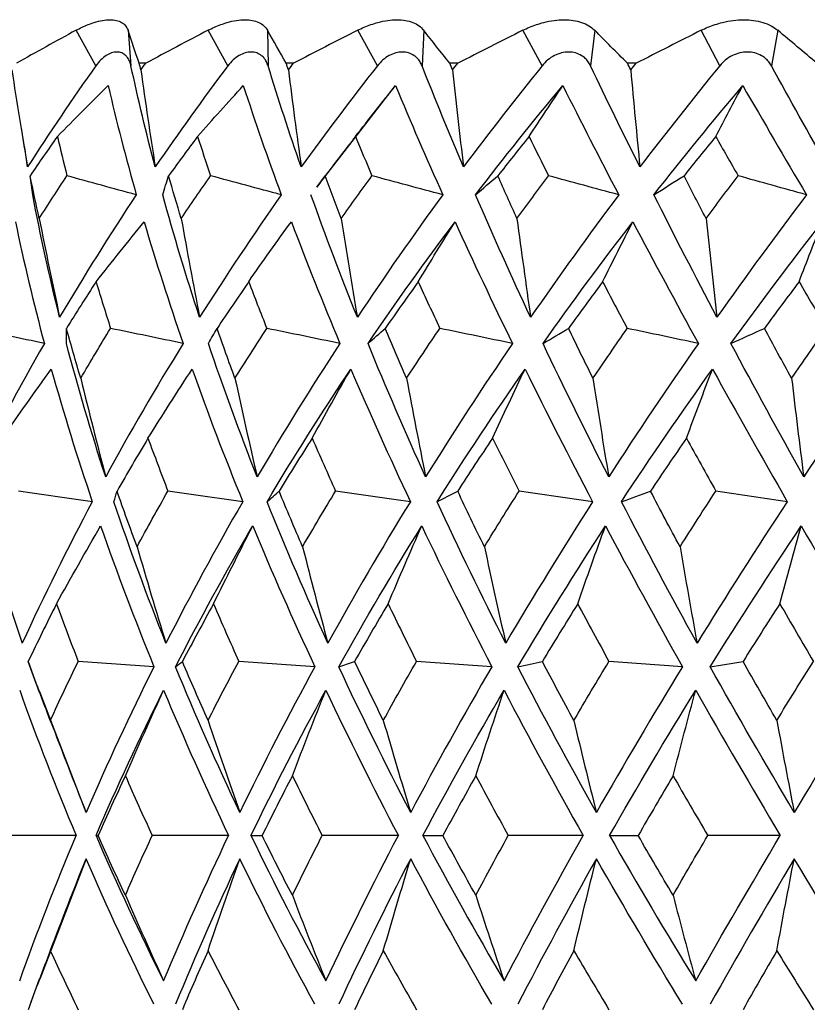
# Paper-space layout '_Front' of a CAD drawing. Header units: millimetres. Extents: x -25 to 96, y -3 to 362.
# Tile 6 of 15: x -17 to -8, y 141 to 153. Entities that reach past the tile are written whole.
import ezdxf

# ---------------------------------------------------------------- set-up
doc = ezdxf.new("R2010")
doc.units = ezdxf.units.MM

psp = doc.layouts.new('_Front')

# ---------------------------------------------------------------- linework, layer by layer
at = {"color": 7, "linetype": 'Continuous', "lineweight": 25}
for p, q in [((-16.294, 152.367), (-16.531, 152.79)), ((-15.912, 152.79), (-15.877, 152.367)), ((-14.722, 152.367), (-14.959, 152.79)), ((-14.251, 152.79), (-14.244, 152.367)), ((-12.942, 152.367), (-13.177, 152.79)), ((-12.39, 152.79), (-12.411, 152.367)), ((-10.981, 152.367), (-11.21, 152.79)), ((-10.355, 152.79), (-10.404, 152.367)), ((-8.866, 152.367), (-9.086, 152.79)), ((-8.175, 152.79), (-8.251, 152.367)), ((-15.7, 152.397), (-15.778, 152.397)), ((-13.94, 152.397), (-14.028, 152.397)), ((-11.984, 152.397), (-12.081, 152.397)), ((-9.86, 152.397), (-9.964, 152.397)), ((-13.622, 150.973), (-12.726, 152.131)), ((-17.186, 151.627), (-17.147, 151.391)), ((-17.108, 151.163), (-17.142, 151.392)), ((-13.663, 150.923), (-13.563, 151.057)), ((-13.62, 150.982), (-13.664, 150.923)), ((-17.1, 145.274), (-16.969, 144.909)), ((-16.411, 143.476), (-16.961, 144.912)), ((-16.411, 142.924), (-16.961, 141.488)), ((-16.969, 141.491), (-17.1, 141.126))]:
    psp.add_line(p, q, dxfattribs=at)
for points, knots in [([(-16.531, 152.79), (-16.507, 152.803), (-16.458, 152.828), (-16.386, 152.859), (-16.303, 152.888), (-16.214, 152.91), (-16.125, 152.919), (-16.048, 152.91), (-15.986, 152.885), (-15.937, 152.846), (-15.92, 152.809), (-15.912, 152.79)], [0, 0, 0, 0, 0.081752, 0.164931, 0.250654, 0.376507, 0.500448, 0.624254, 0.749972, 0.877224, 1, 1, 1, 1]), ([(-14.959, 152.79), (-14.934, 152.803), (-14.883, 152.828), (-14.806, 152.859), (-14.717, 152.888), (-14.619, 152.91), (-14.518, 152.919), (-14.429, 152.91), (-14.353, 152.885), (-14.29, 152.846), (-14.264, 152.809), (-14.251, 152.79)], [0, 0, 0, 0, 0.081752, 0.164931, 0.250654, 0.376507, 0.500448, 0.624254, 0.749972, 0.877224, 1, 1, 1, 1]), ([(-13.177, 152.79), (-13.151, 152.803), (-13.098, 152.828), (-13.018, 152.859), (-12.923, 152.888), (-12.818, 152.91), (-12.707, 152.919), (-12.607, 152.91), (-12.518, 152.885), (-12.443, 152.846), (-12.408, 152.809), (-12.39, 152.79)], [0, 0, 0, 0, 0.081752, 0.164931, 0.250654, 0.376507, 0.500448, 0.624254, 0.749972, 0.877224, 1, 1, 1, 1]), ([(-11.21, 152.79), (-11.184, 152.803), (-11.13, 152.828), (-11.047, 152.859), (-10.949, 152.888), (-10.837, 152.91), (-10.718, 152.919), (-10.608, 152.91), (-10.508, 152.885), (-10.42, 152.846), (-10.377, 152.809), (-10.355, 152.79)], [0, 0, 0, 0, 0.081752, 0.164931, 0.250654, 0.376507, 0.500448, 0.624254, 0.749972, 0.877224, 1, 1, 1, 1]), ([(-9.086, 152.79), (-9.06, 152.803), (-9.006, 152.828), (-8.921, 152.859), (-8.82, 152.888), (-8.705, 152.91), (-8.579, 152.919), (-8.46, 152.91), (-8.351, 152.885), (-8.252, 152.846), (-8.2, 152.809), (-8.175, 152.79)], [0, 0, 0, 0, 0.081752, 0.164931, 0.250654, 0.376507, 0.500448, 0.624254, 0.749972, 0.877224, 1, 1, 1, 1]), ([(-15.877, 152.367), (-15.881, 152.384), (-15.89, 152.416), (-15.911, 152.457), (-15.942, 152.494), (-15.986, 152.523), (-16.044, 152.534), (-16.108, 152.523), (-16.173, 152.491), (-16.238, 152.44), (-16.276, 152.392), (-16.294, 152.367)], [0, 0, 0, 0, 0.0831956, 0.1658512, 0.2502114, 0.3747786, 0.4998885, 0.625105, 0.7498817, 0.8755772, 1, 1, 1, 1]), ([(-14.244, 152.367), (-14.25, 152.384), (-14.262, 152.416), (-14.288, 152.457), (-14.326, 152.494), (-14.378, 152.523), (-14.446, 152.534), (-14.517, 152.523), (-14.59, 152.491), (-14.661, 152.44), (-14.702, 152.392), (-14.722, 152.367)], [0, 0, 0, 0, 0.083196, 0.165851, 0.250211, 0.374779, 0.499889, 0.625105, 0.749882, 0.875577, 1, 1, 1, 1]), ([(-12.411, 152.367), (-12.418, 152.384), (-12.433, 152.416), (-12.465, 152.457), (-12.509, 152.494), (-12.569, 152.523), (-12.644, 152.534), (-12.723, 152.523), (-12.803, 152.491), (-12.879, 152.44), (-12.921, 152.392), (-12.942, 152.367)], [0, 0, 0, 0, 0.0831956, 0.1658512, 0.2502114, 0.3747786, 0.4998885, 0.625105, 0.7498817, 0.8755772, 1, 1, 1, 1]), ([(-10.404, 152.367), (-10.413, 152.384), (-10.43, 152.416), (-10.467, 152.457), (-10.517, 152.494), (-10.583, 152.523), (-10.665, 152.534), (-10.751, 152.523), (-10.835, 152.491), (-10.916, 152.44), (-10.959, 152.392), (-10.981, 152.367)], [0, 0, 0, 0, 0.083196, 0.165851, 0.250211, 0.374779, 0.499889, 0.625105, 0.749882, 0.875577, 1, 1, 1, 1]), ([(-8.251, 152.367), (-8.261, 152.384), (-8.281, 152.416), (-8.322, 152.457), (-8.377, 152.494), (-8.448, 152.523), (-8.536, 152.534), (-8.627, 152.523), (-8.716, 152.491), (-8.799, 152.44), (-8.844, 152.392), (-8.866, 152.367)], [0, 0, 0, 0, 0.083196, 0.165851, 0.250211, 0.374779, 0.499889, 0.625105, 0.749882, 0.875577, 1, 1, 1, 1])]:
    psp.add_open_spline(points, degree=3, knots=knots, dxfattribs=at)
for points in [[(-16.531, 152.79), (-16.769, 152.66), (-17.005, 152.529), (-17.24, 152.397)], [(-15.778, 152.397), (-15.826, 152.529), (-15.87, 152.66), (-15.912, 152.79)], [(-14.959, 152.79), (-15.207, 152.66), (-15.455, 152.529), (-15.7, 152.397)], [(-14.028, 152.397), (-14.105, 152.529), (-14.18, 152.66), (-14.251, 152.79)], [(-13.177, 152.79), (-13.432, 152.66), (-13.687, 152.529), (-13.94, 152.397)], [(-12.081, 152.397), (-12.187, 152.529), (-12.29, 152.66), (-12.39, 152.79)], [(-11.21, 152.79), (-11.469, 152.66), (-11.727, 152.529), (-11.984, 152.397)], [(-9.964, 152.397), (-10.097, 152.529), (-10.227, 152.66), (-10.355, 152.79)], [(-9.086, 152.79), (-9.344, 152.66), (-9.602, 152.529), (-9.86, 152.397)], [(-7.707, 152.397), (-7.865, 152.529), (-8.021, 152.66), (-8.175, 152.79)], [(-16.294, 152.367), (-16.577, 151.971), (-16.848, 151.569), (-17.108, 151.163)], [(-15.588, 151.163), (-15.695, 151.569), (-15.791, 151.971), (-15.877, 152.367)], [(-15.759, 152.317), (-15.766, 152.344), (-15.772, 152.37), (-15.778, 152.397)], [(-15.759, 152.317), (-15.74, 152.344), (-15.72, 152.37), (-15.7, 152.397)], [(-14.722, 152.367), (-15.021, 151.971), (-15.31, 151.569), (-15.588, 151.163)], [(-13.85, 151.163), (-13.991, 151.569), (-14.122, 151.971), (-14.244, 152.367)], [(-14.002, 152.317), (-14.011, 152.344), (-14.019, 152.37), (-14.028, 152.397)], [(-14.002, 152.317), (-13.981, 152.344), (-13.961, 152.37), (-13.94, 152.397)], [(-12.942, 152.367), (-13.254, 151.971), (-13.557, 151.569), (-13.85, 151.163)], [(-11.917, 151.163), (-12.09, 151.569), (-12.254, 151.971), (-12.411, 152.367)], [(-12.048, 152.317), (-12.059, 152.344), (-12.07, 152.37), (-12.081, 152.397)], [(-12.048, 152.317), (-12.027, 152.344), (-12.006, 152.37), (-11.984, 152.397)], [(-10.981, 152.367), (-11.301, 151.971), (-11.613, 151.569), (-11.917, 151.163)], [(-9.817, 151.163), (-10.019, 151.569), (-10.215, 151.971), (-10.404, 152.367)], [(-9.925, 152.317), (-9.938, 152.344), (-9.951, 152.37), (-9.964, 152.397)], [(-9.925, 152.317), (-9.903, 152.344), (-9.882, 152.37), (-9.86, 152.397)], [(-8.866, 152.367), (-9.19, 151.971), (-9.507, 151.569), (-9.817, 151.163)], [(-7.579, 151.163), (-7.808, 151.569), (-8.032, 151.971), (-8.251, 152.367)], [(-17.296, 152.317), (-17.236, 151.931), (-17.174, 151.547), (-17.108, 151.163)], [(-15.759, 152.317), (-15.705, 151.931), (-15.648, 151.547), (-15.588, 151.163)], [(-14.002, 152.317), (-13.954, 151.931), (-13.903, 151.547), (-13.85, 151.163)], [(-12.048, 152.317), (-12.006, 151.931), (-11.963, 151.547), (-11.917, 151.163)], [(-9.925, 152.317), (-9.891, 151.931), (-9.855, 151.547), (-9.817, 151.163)], [(-16.753, 151.525), (-16.553, 151.729), (-16.351, 151.931), (-16.148, 152.131)], [(-16.148, 152.131), (-16.049, 151.703), (-15.937, 151.27), (-15.813, 150.83)], [(-15.084, 151.525), (-14.903, 151.729), (-14.722, 151.931), (-14.539, 152.131)], [(-14.539, 152.131), (-14.399, 151.703), (-14.249, 151.27), (-14.087, 150.83)], [(-13.203, 151.525), (-13.045, 151.729), (-12.886, 151.931), (-12.726, 152.131)], [(-12.726, 152.131), (-12.548, 151.703), (-12.36, 151.27), (-12.163, 150.83)], [(-11.774, 150.83), (-11.438, 151.27), (-11.091, 151.703), (-10.734, 152.131)], [(-11.136, 151.525), (-11.003, 151.729), (-10.869, 151.931), (-10.734, 152.131)], [(-10.734, 152.131), (-10.52, 151.703), (-10.298, 151.27), (-10.068, 150.83)], [(-9.65, 150.83), (-9.306, 151.27), (-8.953, 151.703), (-8.592, 152.131)], [(-8.914, 151.525), (-8.807, 151.729), (-8.7, 151.931), (-8.592, 152.131)], [(-8.592, 152.131), (-8.344, 151.703), (-8.091, 151.27), (-7.833, 150.83)], [(-16.753, 151.525), (-16.863, 151.37), (-16.971, 151.214), (-17.077, 151.057)], [(-16.753, 151.525), (-16.717, 151.37), (-16.679, 151.214), (-16.639, 151.057)], [(-15.084, 151.525), (-15.2, 151.37), (-15.315, 151.214), (-15.428, 151.057)], [(-15.084, 151.525), (-15.033, 151.37), (-14.982, 151.214), (-14.928, 151.057)], [(-13.203, 151.525), (-13.324, 151.37), (-13.445, 151.214), (-13.563, 151.057)], [(-13.203, 151.525), (-13.139, 151.37), (-13.074, 151.214), (-13.007, 151.057)], [(-11.136, 151.525), (-11.261, 151.37), (-11.385, 151.214), (-11.508, 151.057)], [(-11.136, 151.525), (-11.06, 151.37), (-10.982, 151.214), (-10.904, 151.057)], [(-8.914, 151.525), (-9.04, 151.37), (-9.166, 151.214), (-9.291, 151.057)], [(-8.914, 151.525), (-8.826, 151.37), (-8.737, 151.214), (-8.647, 151.057)], [(-16.969, 150.548), (-17.007, 150.718), (-17.043, 150.887), (-17.077, 151.057)], [(-17.047, 150.83), (-17.058, 150.906), (-17.067, 150.982), (-17.077, 151.057)], [(-16.969, 150.548), (-16.861, 150.718), (-16.752, 150.887), (-16.639, 151.057)], [(-15.813, 150.83), (-16.088, 150.906), (-16.364, 150.982), (-16.639, 151.057)], [(-15.499, 150.83), (-15.476, 150.906), (-15.452, 150.982), (-15.428, 151.057)], [(-15.278, 150.548), (-15.33, 150.718), (-15.38, 150.887), (-15.428, 151.057)], [(-15.278, 150.548), (-15.164, 150.718), (-15.047, 150.887), (-14.928, 151.057)], [(-14.087, 150.83), (-14.367, 150.906), (-14.648, 150.982), (-14.928, 151.057)], [(-13.373, 150.548), (-13.438, 150.718), (-13.501, 150.887), (-13.563, 151.057)], [(-13.373, 150.548), (-13.253, 150.718), (-13.131, 150.887), (-13.007, 151.057)], [(-12.163, 150.83), (-12.444, 150.906), (-12.726, 150.982), (-13.007, 151.057)], [(-11.774, 150.83), (-11.686, 150.906), (-11.598, 150.982), (-11.508, 151.057)], [(-11.28, 150.548), (-11.357, 150.718), (-11.433, 150.887), (-11.508, 151.057)], [(-11.28, 150.548), (-11.156, 150.718), (-11.031, 150.887), (-10.904, 151.057)], [(-10.068, 150.83), (-10.347, 150.906), (-10.625, 150.982), (-10.904, 151.057)], [(-9.65, 150.83), (-9.531, 150.906), (-9.412, 150.982), (-9.291, 151.057)], [(-9.028, 150.548), (-9.117, 150.718), (-9.205, 150.887), (-9.291, 151.057)], [(-9.028, 150.548), (-8.903, 150.718), (-8.776, 150.887), (-8.647, 151.057)], [(-7.833, 150.83), (-8.104, 150.906), (-8.375, 150.982), (-8.647, 151.057)], [(-16.726, 149.373), (-16.849, 149.864), (-16.956, 150.35), (-17.047, 150.83)], [(-15.813, 150.83), (-16.133, 150.35), (-16.437, 149.864), (-16.726, 149.373)], [(-15.059, 149.373), (-15.22, 149.864), (-15.367, 150.35), (-15.499, 150.83)], [(-14.087, 150.83), (-14.425, 150.35), (-14.749, 149.864), (-15.059, 149.373)], [(-13.181, 149.373), (-13.378, 149.864), (-13.562, 150.35), (-13.733, 150.83)], [(-12.163, 150.83), (-12.515, 150.35), (-12.854, 149.864), (-13.181, 149.373)], [(-11.118, 149.373), (-11.348, 149.864), (-11.566, 150.35), (-11.774, 150.83)], [(-10.068, 150.83), (-10.429, 150.35), (-10.778, 149.864), (-11.118, 149.373)], [(-8.899, 149.373), (-9.158, 149.864), (-9.409, 150.35), (-9.65, 150.83)], [(-7.833, 150.83), (-8.196, 150.35), (-8.552, 149.864), (-8.899, 149.373)], [(-17.252, 150.509), (-17.153, 150.031), (-17.038, 149.548), (-16.908, 149.06)], [(-16.969, 150.548), (-16.891, 150.155), (-16.81, 149.764), (-16.726, 149.373)], [(-16.292, 149.796), (-16.103, 150.036), (-15.912, 150.274), (-15.72, 150.509)], [(-15.72, 150.509), (-15.579, 150.031), (-15.424, 149.548), (-15.255, 149.06)], [(-15.278, 150.548), (-15.208, 150.155), (-15.135, 149.764), (-15.059, 149.373)], [(-14.475, 149.796), (-14.307, 150.036), (-14.138, 150.274), (-13.967, 150.509)], [(-13.967, 150.509), (-13.786, 150.031), (-13.593, 149.548), (-13.388, 149.06)], [(-13.373, 150.548), (-13.312, 150.155), (-13.248, 149.764), (-13.181, 149.373)], [(-13.054, 149.06), (-12.721, 149.548), (-12.376, 150.031), (-12.018, 150.509)], [(-12.455, 149.796), (-12.31, 150.036), (-12.165, 150.274), (-12.018, 150.509)], [(-12.018, 150.509), (-11.8, 150.031), (-11.572, 149.548), (-11.334, 149.06)], [(-11.28, 150.548), (-11.228, 150.155), (-11.174, 149.764), (-11.118, 149.373)], [(-10.97, 149.06), (-10.624, 149.548), (-10.268, 150.031), (-9.9, 150.509)], [(-10.26, 149.796), (-10.141, 150.036), (-10.021, 150.273), (-9.9, 150.509)], [(-9.9, 150.509), (-9.648, 150.031), (-9.388, 149.548), (-9.12, 149.06)], [(-9.028, 150.548), (-8.987, 150.155), (-8.944, 149.764), (-8.899, 149.373)], [(-8.732, 149.06), (-8.378, 149.548), (-8.015, 150.031), (-7.643, 150.509)], [(-7.921, 149.796), (-7.829, 150.036), (-7.736, 150.274), (-7.643, 150.509)], [(-16.292, 149.796), (-16.412, 149.611), (-16.53, 149.425), (-16.645, 149.239)], [(-16.292, 149.796), (-16.236, 149.611), (-16.179, 149.425), (-16.12, 149.239)], [(-14.475, 149.796), (-14.602, 149.611), (-14.728, 149.425), (-14.851, 149.239)], [(-14.475, 149.796), (-14.405, 149.611), (-14.333, 149.425), (-14.259, 149.239)], [(-12.455, 149.796), (-12.588, 149.611), (-12.72, 149.425), (-12.849, 149.239)], [(-12.455, 149.796), (-12.371, 149.611), (-12.286, 149.425), (-12.199, 149.239)], [(-10.26, 149.796), (-10.397, 149.611), (-10.533, 149.425), (-10.666, 149.239)], [(-10.26, 149.796), (-10.164, 149.611), (-10.066, 149.425), (-9.967, 149.239)], [(-7.921, 149.796), (-8.06, 149.611), (-8.198, 149.425), (-8.334, 149.239)], [(-7.921, 149.796), (-7.813, 149.611), (-7.705, 149.425), (-7.596, 149.239)], [(-16.908, 149.06), (-17.19, 149.12), (-17.472, 149.18), (-17.754, 149.239)], [(-16.645, 149.06), (-16.646, 149.12), (-16.645, 149.18), (-16.645, 149.239)], [(-16.475, 148.645), (-16.534, 148.843), (-16.59, 149.042), (-16.645, 149.239)], [(-16.475, 148.645), (-16.359, 148.843), (-16.241, 149.042), (-16.12, 149.239)], [(-15.255, 149.06), (-15.543, 149.12), (-15.831, 149.18), (-16.12, 149.239)], [(-14.955, 149.06), (-14.921, 149.12), (-14.886, 149.18), (-14.851, 149.239)], [(-14.638, 148.645), (-14.711, 148.843), (-14.782, 149.042), (-14.851, 149.239)], [(-14.638, 148.645), (-14.514, 148.843), (-14.388, 149.042), (-14.259, 149.239)], [(-13.388, 149.06), (-13.679, 149.12), (-13.969, 149.18), (-14.259, 149.239)], [(-13.054, 149.06), (-12.986, 149.12), (-12.918, 149.18), (-12.849, 149.239)], [(-12.595, 148.645), (-12.681, 148.843), (-12.766, 149.042), (-12.849, 149.239)], [(-12.595, 148.645), (-12.465, 148.843), (-12.333, 149.042), (-12.199, 149.239)], [(-11.334, 149.06), (-11.622, 149.12), (-11.91, 149.18), (-12.199, 149.239)], [(-10.97, 149.06), (-10.87, 149.12), (-10.768, 149.18), (-10.666, 149.239)], [(-10.375, 148.645), (-10.474, 148.843), (-10.571, 149.042), (-10.666, 149.239)], [(-10.375, 148.645), (-10.241, 148.843), (-10.105, 149.042), (-9.967, 149.239)], [(-9.12, 149.06), (-9.402, 149.12), (-9.685, 149.18), (-9.967, 149.239)], [(-8.732, 149.06), (-8.6, 149.12), (-8.468, 149.18), (-8.334, 149.239)], [(-8.01, 148.645), (-8.119, 148.843), (-8.227, 149.042), (-8.334, 149.239)], [(-8.01, 148.645), (-7.873, 148.843), (-7.735, 149.042), (-7.596, 149.239)], [(-16.908, 149.06), (-17.209, 148.534), (-17.491, 148.005), (-17.755, 147.472)], [(-16.178, 147.472), (-16.351, 148.005), (-16.507, 148.534), (-16.645, 149.06)], [(-15.255, 149.06), (-15.58, 148.534), (-15.887, 148.005), (-16.178, 147.472)], [(-14.374, 147.472), (-14.583, 148.005), (-14.777, 148.534), (-14.955, 149.06)], [(-13.388, 149.06), (-13.732, 148.534), (-14.06, 148.005), (-14.374, 147.472)], [(-12.368, 147.472), (-12.61, 148.005), (-12.839, 148.534), (-13.054, 149.06)], [(-11.334, 149.06), (-11.691, 148.534), (-12.036, 148.005), (-12.368, 147.472)], [(-10.188, 147.472), (-10.46, 148.005), (-10.721, 148.534), (-10.97, 149.06)], [(-9.12, 149.06), (-9.486, 148.534), (-9.842, 148.005), (-10.188, 147.472)], [(-7.866, 147.472), (-8.164, 148.005), (-8.452, 148.534), (-8.732, 149.06)], [(-6.778, 149.06), (-7.148, 148.534), (-7.511, 148.005), (-7.866, 147.472)], [(-17.408, 147.933), (-17.216, 148.21), (-17.021, 148.484), (-16.825, 148.755)], [(-16.825, 148.755), (-16.679, 148.233), (-16.517, 147.707), (-16.337, 147.176)], [(-15.674, 147.933), (-15.5, 148.21), (-15.325, 148.484), (-15.148, 148.755)], [(-15.148, 148.755), (-14.963, 148.233), (-14.762, 147.707), (-14.546, 147.176)], [(-14.256, 147.176), (-13.939, 147.707), (-13.607, 148.233), (-13.259, 148.755)], [(-13.719, 147.933), (-13.567, 148.21), (-13.414, 148.484), (-13.259, 148.755)], [(-13.259, 148.755), (-13.036, 148.233), (-12.8, 147.707), (-12.55, 147.176)], [(-12.232, 147.176), (-11.896, 147.707), (-11.547, 148.233), (-11.184, 148.755)], [(-11.572, 147.933), (-11.444, 148.21), (-11.315, 148.484), (-11.184, 148.755)], [(-11.184, 148.755), (-10.926, 148.233), (-10.658, 147.707), (-10.379, 147.176)], [(-10.036, 147.176), (-9.686, 147.707), (-9.324, 148.233), (-8.952, 148.755)], [(-9.262, 147.933), (-9.16, 148.21), (-9.056, 148.484), (-8.952, 148.755)], [(-8.952, 148.755), (-8.663, 148.233), (-8.366, 147.707), (-8.062, 147.176)], [(-16.475, 148.645), (-16.379, 148.252), (-16.28, 147.861), (-16.178, 147.472)], [(-14.638, 148.645), (-14.553, 148.252), (-14.465, 147.861), (-14.374, 147.472)], [(-12.595, 148.645), (-12.522, 148.252), (-12.446, 147.861), (-12.368, 147.472)], [(-10.375, 148.645), (-10.315, 148.252), (-10.253, 147.861), (-10.188, 147.472)], [(-8.01, 148.645), (-7.964, 148.252), (-7.915, 147.861), (-7.866, 147.472)], [(-15.674, 147.933), (-15.799, 147.723), (-15.922, 147.512), (-16.042, 147.301)], [(-15.674, 147.933), (-15.597, 147.723), (-15.518, 147.512), (-15.437, 147.301)], [(-13.719, 147.933), (-13.853, 147.723), (-13.984, 147.512), (-14.113, 147.301)], [(-13.719, 147.933), (-13.628, 147.723), (-13.535, 147.512), (-13.44, 147.301)], [(-11.572, 147.933), (-11.712, 147.723), (-11.85, 147.512), (-11.986, 147.301)], [(-11.572, 147.933), (-11.468, 147.723), (-11.362, 147.512), (-11.255, 147.301)], [(-9.262, 147.933), (-9.407, 147.723), (-9.549, 147.512), (-9.69, 147.301)], [(-9.262, 147.933), (-9.146, 147.723), (-9.03, 147.512), (-8.912, 147.301)], [(-16.337, 147.176), (-16.631, 147.218), (-16.924, 147.26), (-17.217, 147.301)], [(-16.08, 147.176), (-16.068, 147.218), (-16.055, 147.26), (-16.042, 147.301)], [(-15.804, 146.639), (-15.886, 146.86), (-15.966, 147.081), (-16.042, 147.301)], [(-15.804, 146.639), (-15.684, 146.86), (-15.562, 147.081), (-15.437, 147.301)], [(-14.546, 147.176), (-14.843, 147.218), (-15.14, 147.26), (-15.437, 147.301)], [(-14.256, 147.176), (-14.209, 147.218), (-14.161, 147.26), (-14.113, 147.301)], [(-13.833, 146.639), (-13.929, 146.86), (-14.022, 147.081), (-14.113, 147.301)], [(-13.833, 146.639), (-13.705, 146.86), (-13.574, 147.081), (-13.44, 147.301)], [(-12.55, 147.176), (-12.847, 147.218), (-13.144, 147.26), (-13.44, 147.301)], [(-12.232, 147.176), (-12.151, 147.218), (-12.069, 147.26), (-11.986, 147.301)], [(-11.668, 146.639), (-11.776, 146.86), (-11.882, 147.081), (-11.986, 147.301)], [(-11.668, 146.639), (-11.532, 146.86), (-11.395, 147.081), (-11.255, 147.301)], [(-10.379, 147.176), (-10.671, 147.218), (-10.963, 147.26), (-11.255, 147.301)], [(-10.036, 147.176), (-9.922, 147.218), (-9.806, 147.26), (-9.69, 147.301)], [(-9.339, 146.639), (-9.458, 146.86), (-9.575, 147.081), (-9.69, 147.301)], [(-9.339, 146.639), (-9.198, 146.86), (-9.056, 147.081), (-8.912, 147.301)], [(-8.062, 147.176), (-8.345, 147.218), (-8.628, 147.26), (-8.912, 147.301)], [(-16.337, 147.176), (-16.635, 146.617), (-16.913, 146.056), (-17.171, 145.492)], [(-15.46, 145.492), (-15.686, 146.056), (-15.892, 146.617), (-16.08, 147.176)], [(-14.546, 147.176), (-14.868, 146.617), (-15.173, 146.056), (-15.46, 145.492)], [(-13.532, 145.492), (-13.79, 146.056), (-14.031, 146.617), (-14.256, 147.176)], [(-12.55, 147.176), (-12.893, 146.617), (-13.22, 146.056), (-13.532, 145.492)], [(-11.414, 145.492), (-11.701, 146.056), (-11.974, 146.617), (-12.232, 147.176)], [(-10.379, 147.176), (-10.736, 146.617), (-11.081, 146.056), (-11.414, 145.492)], [(-9.136, 145.492), (-9.448, 146.056), (-9.748, 146.617), (-10.036, 147.176)], [(-8.062, 147.176), (-8.429, 146.617), (-8.788, 146.056), (-9.136, 145.492)], [(-16.763, 145.96), (-16.59, 146.272), (-16.415, 146.58), (-16.238, 146.887)], [(-16.238, 146.887), (-16.044, 146.331), (-15.832, 145.772), (-15.603, 145.21)], [(-15.346, 145.21), (-15.058, 145.772), (-14.751, 146.331), (-14.427, 146.887)], [(-14.893, 145.96), (-14.74, 146.272), (-14.584, 146.58), (-14.427, 146.887)], [(-14.427, 146.887), (-14.196, 146.331), (-13.949, 145.772), (-13.687, 145.21)], [(-13.402, 145.21), (-13.088, 145.772), (-12.759, 146.331), (-12.414, 146.887)], [(-12.815, 145.96), (-12.683, 146.272), (-12.549, 146.58), (-12.414, 146.887)], [(-12.414, 146.887), (-12.149, 146.331), (-11.871, 145.772), (-11.58, 145.21)], [(-11.27, 145.21), (-10.935, 145.772), (-10.587, 146.331), (-10.226, 146.887)], [(-10.557, 145.96), (-10.448, 146.272), (-10.338, 146.58), (-10.226, 146.887)], [(-10.226, 146.887), (-9.931, 146.331), (-9.625, 145.772), (-9.31, 145.21)], [(-8.979, 145.21), (-8.629, 145.772), (-8.267, 146.331), (-7.895, 146.887)], [(-8.15, 145.96), (-8.066, 146.272), (-7.981, 146.58), (-7.895, 146.887)], [(-7.895, 146.887), (-7.574, 146.331), (-7.245, 145.772), (-6.909, 145.21)], [(-17.553, 146.639), (-17.429, 146.255), (-17.302, 145.873), (-17.171, 145.492)], [(-15.804, 146.639), (-15.693, 146.255), (-15.578, 145.873), (-15.46, 145.492)], [(-13.833, 146.639), (-13.736, 146.255), (-13.635, 145.873), (-13.532, 145.492)], [(-11.668, 146.639), (-11.586, 146.255), (-11.501, 145.873), (-11.414, 145.492)], [(-9.339, 146.639), (-9.273, 146.255), (-9.206, 145.873), (-9.136, 145.492)], [(-16.763, 145.96), (-16.878, 145.732), (-16.991, 145.503), (-17.1, 145.274)], [(-16.763, 145.96), (-16.68, 145.732), (-16.594, 145.503), (-16.505, 145.274)], [(-14.893, 145.96), (-15.02, 145.732), (-15.143, 145.503), (-15.264, 145.274)], [(-14.893, 145.96), (-14.796, 145.732), (-14.696, 145.503), (-14.593, 145.274)], [(-12.815, 145.96), (-12.95, 145.732), (-13.083, 145.503), (-13.214, 145.274)], [(-12.815, 145.96), (-12.704, 145.732), (-12.592, 145.503), (-12.477, 145.274)], [(-10.557, 145.96), (-10.699, 145.732), (-10.839, 145.503), (-10.978, 145.274)], [(-10.557, 145.96), (-10.435, 145.732), (-10.311, 145.503), (-10.185, 145.274)], [(-8.15, 145.96), (-8.298, 145.732), (-8.444, 145.503), (-8.588, 145.274)], [(-8.15, 145.96), (-8.018, 145.732), (-7.885, 145.503), (-7.751, 145.274)], [(-16.837, 144.571), (-16.928, 144.806), (-17.016, 145.04), (-17.1, 145.274)], [(-16.837, 144.571), (-16.729, 144.806), (-16.618, 145.04), (-16.505, 145.274)], [(-15.603, 145.21), (-15.904, 145.231), (-16.204, 145.253), (-16.505, 145.274)], [(-15.603, 145.21), (-15.891, 144.633), (-16.16, 144.055), (-16.411, 143.476)], [(-15.346, 145.21), (-15.319, 145.231), (-15.292, 145.253), (-15.264, 145.274)], [(-14.581, 143.476), (-14.854, 144.055), (-15.11, 144.633), (-15.346, 145.21)], [(-14.959, 144.571), (-15.064, 144.806), (-15.166, 145.04), (-15.264, 145.274)], [(-14.959, 144.571), (-14.84, 144.806), (-14.718, 145.04), (-14.593, 145.274)], [(-13.687, 145.21), (-13.989, 145.231), (-14.291, 145.253), (-14.593, 145.274)], [(-13.687, 145.21), (-14.002, 144.633), (-14.299, 144.055), (-14.581, 143.476)], [(-13.402, 145.21), (-13.34, 145.231), (-13.277, 145.253), (-13.214, 145.274)], [(-12.546, 143.476), (-12.848, 144.055), (-13.133, 144.633), (-13.402, 145.21)], [(-12.872, 144.571), (-12.988, 144.806), (-13.102, 145.04), (-13.214, 145.274)], [(-12.872, 144.571), (-12.742, 144.806), (-12.611, 145.04), (-12.477, 145.274)], [(-11.58, 145.21), (-11.916, 144.633), (-12.238, 144.055), (-12.546, 143.476)], [(-11.58, 145.21), (-11.879, 145.231), (-12.178, 145.253), (-12.477, 145.274)], [(-11.27, 145.21), (-11.173, 145.231), (-11.076, 145.253), (-10.978, 145.274)], [(-10.335, 143.476), (-10.66, 144.055), (-10.972, 144.633), (-11.27, 145.21)], [(-10.603, 144.571), (-10.731, 144.806), (-10.855, 145.04), (-10.978, 145.274)], [(-10.603, 144.571), (-10.466, 144.806), (-10.326, 145.04), (-10.185, 145.274)], [(-9.31, 145.21), (-9.663, 144.633), (-10.004, 144.055), (-10.335, 143.476)], [(-9.31, 145.21), (-9.601, 145.231), (-9.893, 145.253), (-10.185, 145.274)], [(-8.979, 145.21), (-8.849, 145.231), (-8.719, 145.253), (-8.588, 145.274)], [(-7.979, 143.476), (-8.323, 144.055), (-8.657, 144.633), (-8.979, 145.21)], [(-8.186, 144.571), (-8.322, 144.806), (-8.456, 145.04), (-8.588, 145.274)], [(-8.186, 144.571), (-8.042, 144.806), (-7.897, 145.04), (-7.751, 145.274)], [(-6.909, 145.21), (-7.274, 144.633), (-7.631, 144.055), (-7.979, 143.476)], [(-17.202, 144.931), (-16.997, 144.355), (-16.773, 143.778), (-16.529, 143.2)], [(-16.293, 143.2), (-16.045, 143.778), (-15.776, 144.355), (-15.488, 144.931)], [(-15.943, 143.911), (-15.794, 144.254), (-15.642, 144.594), (-15.488, 144.931)], [(-15.488, 144.931), (-15.247, 144.355), (-14.989, 143.778), (-14.714, 143.2)], [(-14.448, 143.2), (-14.169, 143.778), (-13.871, 144.355), (-13.556, 144.931)], [(-13.955, 143.911), (-13.824, 144.254), (-13.691, 144.594), (-13.556, 144.931)], [(-13.556, 144.931), (-13.283, 144.355), (-12.995, 143.778), (-12.692, 143.2)], [(-12.4, 143.2), (-12.094, 143.778), (-11.772, 144.355), (-11.434, 144.931)], [(-11.771, 143.911), (-11.66, 144.254), (-11.548, 144.594), (-11.434, 144.931)], [(-11.434, 144.931), (-11.133, 144.355), (-10.819, 143.778), (-10.492, 143.2)], [(-10.178, 143.2), (-9.849, 143.778), (-9.507, 144.355), (-9.152, 144.931)], [(-9.421, 143.911), (-9.333, 144.254), (-9.243, 144.594), (-9.152, 144.931)], [(-9.152, 144.931), (-8.826, 144.355), (-8.49, 143.778), (-8.145, 143.2)], [(-16.837, 144.571), (-16.698, 144.204), (-16.556, 143.839), (-16.411, 143.476)], [(-14.959, 144.571), (-14.836, 144.204), (-14.71, 143.839), (-14.581, 143.476)], [(-12.872, 144.571), (-12.765, 144.204), (-12.657, 143.839), (-12.546, 143.476)], [(-10.603, 144.571), (-10.516, 144.204), (-10.426, 143.839), (-10.335, 143.476)], [(-8.186, 144.571), (-8.119, 144.204), (-8.05, 143.839), (-7.979, 143.476)], [(-15.943, 143.911), (-16.054, 143.675), (-16.163, 143.438), (-16.268, 143.2)], [(-15.943, 143.911), (-15.84, 143.675), (-15.733, 143.438), (-15.624, 143.2)], [(-13.955, 143.911), (-14.078, 143.675), (-14.198, 143.438), (-14.315, 143.2)], [(-13.955, 143.911), (-13.839, 143.675), (-13.721, 143.438), (-13.599, 143.2)], [(-11.771, 143.911), (-11.903, 143.675), (-12.034, 143.438), (-12.162, 143.2)], [(-11.771, 143.911), (-11.644, 143.675), (-11.515, 143.438), (-11.384, 143.2)], [(-9.421, 143.911), (-9.562, 143.675), (-9.7, 143.438), (-9.837, 143.2)], [(-9.421, 143.911), (-9.286, 143.675), (-9.148, 143.438), (-9.008, 143.2)], [(-16.529, 143.2), (-16.829, 143.2), (-17.129, 143.2), (-17.429, 143.2)], [(-17.202, 141.469), (-16.997, 142.045), (-16.773, 142.622), (-16.529, 143.2)], [(-16.293, 143.2), (-16.045, 142.622), (-15.776, 142.045), (-15.488, 141.469)], [(-16.293, 143.2), (-16.286, 143.2), (-16.277, 143.2), (-16.268, 143.2)], [(-15.943, 142.489), (-16.054, 142.725), (-16.163, 142.962), (-16.268, 143.2)], [(-15.943, 142.489), (-15.84, 142.725), (-15.733, 142.962), (-15.624, 143.2)], [(-14.714, 143.2), (-15.017, 143.2), (-15.32, 143.2), (-15.624, 143.2)], [(-15.488, 141.469), (-15.247, 142.045), (-14.989, 142.622), (-14.714, 143.2)], [(-14.448, 143.2), (-14.169, 142.622), (-13.871, 142.045), (-13.556, 141.469)], [(-14.448, 143.2), (-14.405, 143.2), (-14.36, 143.2), (-14.315, 143.2)], [(-13.955, 142.489), (-14.078, 142.725), (-14.198, 142.962), (-14.315, 143.2)], [(-13.955, 142.489), (-13.839, 142.725), (-13.721, 142.962), (-13.599, 143.2)], [(-12.692, 143.2), (-12.994, 143.2), (-13.297, 143.2), (-13.599, 143.2)], [(-13.556, 141.469), (-13.283, 142.045), (-12.995, 142.622), (-12.692, 143.2)], [(-12.4, 143.2), (-12.094, 142.622), (-11.772, 142.045), (-11.434, 141.469)], [(-12.4, 143.2), (-12.322, 143.2), (-12.242, 143.2), (-12.162, 143.2)], [(-11.771, 142.489), (-11.903, 142.725), (-12.034, 142.962), (-12.162, 143.2)], [(-11.771, 142.489), (-11.644, 142.725), (-11.515, 142.962), (-11.384, 143.2)], [(-11.434, 141.469), (-11.133, 142.045), (-10.819, 142.622), (-10.492, 143.2)], [(-10.492, 143.2), (-10.789, 143.2), (-11.086, 143.2), (-11.384, 143.2)], [(-10.178, 143.2), (-9.849, 142.622), (-9.507, 142.045), (-9.152, 141.469)], [(-10.178, 143.2), (-10.065, 143.2), (-9.952, 143.2), (-9.837, 143.2)], [(-9.421, 142.489), (-9.562, 142.725), (-9.7, 142.962), (-9.837, 143.2)], [(-9.421, 142.489), (-9.286, 142.725), (-9.148, 142.962), (-9.008, 143.2)], [(-9.152, 141.469), (-8.826, 142.045), (-8.49, 142.622), (-8.145, 143.2)], [(-8.145, 143.2), (-8.432, 143.2), (-8.72, 143.2), (-9.008, 143.2)], [(-16.837, 141.829), (-16.698, 142.196), (-16.556, 142.561), (-16.411, 142.924)], [(-15.603, 141.19), (-15.891, 141.767), (-16.16, 142.345), (-16.411, 142.924)], [(-14.581, 142.924), (-14.854, 142.345), (-15.11, 141.767), (-15.346, 141.19)], [(-14.959, 141.829), (-14.836, 142.196), (-14.71, 142.561), (-14.581, 142.924)], [(-13.687, 141.19), (-14.002, 141.767), (-14.299, 142.345), (-14.581, 142.924)], [(-12.546, 142.924), (-12.848, 142.345), (-13.133, 141.767), (-13.402, 141.19)], [(-12.872, 141.829), (-12.765, 142.196), (-12.657, 142.561), (-12.546, 142.924)], [(-11.58, 141.19), (-11.916, 141.767), (-12.238, 142.345), (-12.546, 142.924)], [(-10.335, 142.924), (-10.66, 142.345), (-10.972, 141.767), (-11.27, 141.19)], [(-10.603, 141.829), (-10.516, 142.196), (-10.426, 142.561), (-10.335, 142.924)], [(-9.31, 141.19), (-9.663, 141.767), (-10.004, 142.345), (-10.335, 142.924)], [(-7.979, 142.924), (-8.323, 142.345), (-8.657, 141.767), (-8.979, 141.19)], [(-8.186, 141.829), (-8.119, 142.196), (-8.05, 142.561), (-7.979, 142.924)], [(-6.909, 141.19), (-7.274, 141.767), (-7.631, 142.345), (-7.979, 142.924)], [(-15.943, 142.489), (-15.794, 142.146), (-15.642, 141.806), (-15.488, 141.469)], [(-13.955, 142.489), (-13.824, 142.146), (-13.691, 141.806), (-13.556, 141.469)], [(-11.771, 142.489), (-11.66, 142.146), (-11.548, 141.806), (-11.434, 141.469)], [(-9.421, 142.489), (-9.333, 142.146), (-9.243, 141.806), (-9.152, 141.469)], [(-16.837, 141.829), (-16.928, 141.594), (-17.016, 141.36), (-17.1, 141.126)], [(-16.837, 141.829), (-16.729, 141.594), (-16.618, 141.36), (-16.505, 141.126)], [(-14.959, 141.829), (-15.064, 141.594), (-15.166, 141.36), (-15.264, 141.126)], [(-14.959, 141.829), (-14.84, 141.594), (-14.718, 141.36), (-14.593, 141.126)], [(-12.872, 141.829), (-12.988, 141.594), (-13.102, 141.36), (-13.214, 141.126)], [(-12.872, 141.829), (-12.742, 141.594), (-12.611, 141.36), (-12.477, 141.126)], [(-10.603, 141.829), (-10.731, 141.594), (-10.855, 141.36), (-10.978, 141.126)], [(-10.603, 141.829), (-10.466, 141.594), (-10.326, 141.36), (-10.185, 141.126)], [(-8.186, 141.829), (-8.322, 141.594), (-8.456, 141.36), (-8.588, 141.126)], [(-8.186, 141.829), (-8.042, 141.594), (-7.897, 141.36), (-7.751, 141.126)]]:
    psp.add_open_spline(points, degree=3, dxfattribs=at)

doc.saveas('drawing.dxf')
